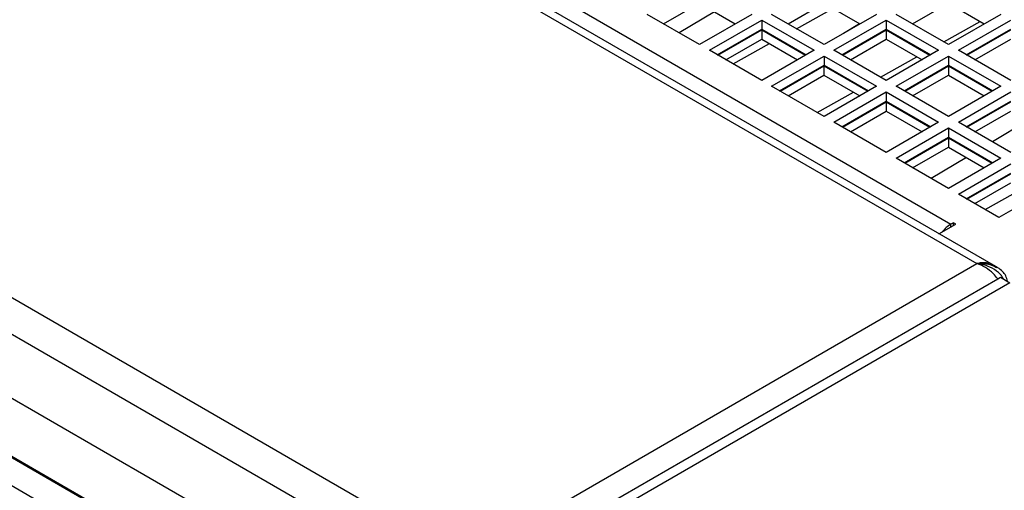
# Model space of a CAD drawing. Header units: millimetres. Extents: x 156 to 887, y -58 to 920.
# Tile 115 of 118: x 761 to 831, y 826 to 859. Entities that reach past the tile are written whole.
import ezdxf

# ---------------------------------------------------------------- set-up
doc = ezdxf.new("R2010")
doc.units = ezdxf.units.MM

msp = doc.modelspace()

# ---------------------------------------------------------------- linework, layer by layer
at = {"color": 7, "linetype": 'Continuous', "lineweight": 25}
for p, q in [((830.626, 841.723), (750.336, 888.073)), ((749.822, 887.795), (829.438, 841.833)), ((756.879, 885.481), (827.59, 844.661)), ((713.195, 866.651), (792.812, 820.689)), ((791.842, 818.603), (710.874, 865.345)), ((807.024, 858.983), (809.588, 860.463)), ((809.588, 860.463), (812.158, 858.979)), ((815.934, 858.983), (818.498, 860.463)), ((818.498, 860.463), (821.068, 858.979)), ((824.843, 858.983), (827.407, 860.463)), ((827.407, 860.463), (829.977, 858.979)), ((809.594, 857.499), (805.846, 859.662)), ((810.662, 859.843), (808.144, 858.336)), ((813.342, 859.662), (809.594, 857.499)), ((818.504, 857.499), (814.756, 859.662)), ((816.529, 858.639), (819.139, 860.092)), ((822.251, 859.662), (818.504, 857.499)), ((827.413, 857.499), (823.665, 859.662)), ((831.161, 859.662), (827.413, 857.499)), ((810.301, 857.091), (814.049, 859.254)), ((814.049, 859.254), (817.796, 857.091)), ((814.049, 859.254), (814.049, 858.601)), ((819.211, 857.091), (822.958, 859.254)), ((821.046, 858.991), (819.898, 858.304)), ((822.958, 859.254), (826.706, 857.091)), ((822.958, 859.254), (822.958, 858.601)), ((827.074, 857.694), (829.685, 859.148)), ((828.12, 857.091), (831.868, 859.254)), ((810.867, 856.764), (814.049, 858.601)), ((810.913, 856.737), (814.043, 858.544)), ((814.043, 858.544), (817.179, 856.734)), ((814.043, 858.544), (814.043, 857.891)), ((814.049, 858.601), (817.231, 856.764)), ((819.776, 856.764), (822.958, 858.601)), ((819.823, 856.737), (822.952, 858.544)), ((822.952, 858.544), (826.088, 856.734)), ((822.952, 858.544), (822.952, 857.891)), ((822.958, 858.601), (826.14, 856.764)), ((828.686, 856.764), (831.868, 858.601)), ((828.732, 856.737), (831.862, 858.544)), ((811.479, 856.411), (814.043, 857.891)), ((811.993, 856.114), (814.604, 857.567)), ((814.043, 857.891), (816.613, 856.407)), ((820.388, 856.411), (822.952, 857.891)), ((822.952, 857.891), (825.522, 856.407)), ((829.298, 856.411), (831.862, 857.891)), ((814.049, 854.927), (810.301, 857.091)), ((817.796, 857.091), (814.049, 854.927)), ((822.958, 854.927), (819.211, 857.091)), ((826.706, 857.091), (822.958, 854.927)), ((831.868, 854.927), (828.12, 857.091)), ((814.756, 854.519), (818.504, 856.683)), ((818.504, 856.683), (822.251, 854.519)), ((818.504, 856.683), (818.504, 856.029)), ((822.539, 855.169), (825.15, 856.623)), ((823.665, 854.519), (827.413, 856.683)), ((827.413, 856.683), (831.161, 854.519)), ((827.413, 856.683), (827.413, 856.029)), ((776.107, 823.115), (719.538, 855.771)), ((815.322, 854.192), (818.504, 856.029)), ((815.368, 854.166), (818.498, 855.973)), ((818.498, 855.973), (821.633, 854.162)), ((818.498, 855.973), (818.498, 855.319)), ((818.504, 856.029), (821.685, 854.192)), ((824.231, 854.192), (827.413, 856.029)), ((824.277, 854.166), (827.407, 855.973)), ((827.407, 855.973), (830.543, 854.162)), ((827.407, 855.973), (827.407, 855.319)), ((827.413, 856.029), (830.595, 854.192)), ((815.934, 853.839), (818.498, 855.319)), ((818.498, 855.319), (821.068, 853.836)), ((824.843, 853.839), (827.407, 855.319)), ((827.407, 855.319), (829.977, 853.836)), ((818.504, 852.356), (814.756, 854.519)), ((818.004, 852.644), (820.614, 854.097)), ((822.251, 854.519), (818.504, 852.356)), ((819.211, 851.947), (822.958, 854.111)), ((822.958, 854.111), (826.706, 851.947)), ((822.958, 854.111), (822.958, 853.458)), ((827.413, 852.356), (823.665, 854.519)), ((831.161, 854.519), (827.413, 852.356)), ((828.12, 851.947), (831.868, 854.111)), ((772.854, 820.744), (716.294, 853.395)), ((819.776, 851.621), (822.958, 853.458)), ((819.823, 851.594), (822.952, 853.401)), ((822.952, 853.401), (826.088, 851.591)), ((822.952, 853.401), (822.952, 852.748)), ((822.958, 853.458), (826.14, 851.621)), ((828.686, 851.621), (831.868, 853.458)), ((828.732, 851.594), (831.862, 853.401)), ((820.388, 851.267), (822.952, 852.748)), ((822.952, 852.748), (825.522, 851.264)), ((829.298, 851.267), (831.862, 852.748)), ((822.958, 849.784), (819.211, 851.947)), ((826.706, 851.947), (822.958, 849.784)), ((831.868, 849.784), (828.12, 851.947)), ((833.067, 852.052), (830.55, 850.545)), ((823.665, 849.376), (827.413, 851.539)), ((827.413, 851.539), (831.161, 849.376)), ((827.413, 851.539), (827.413, 850.886)), ((824.231, 849.049), (827.413, 850.886)), ((824.277, 849.022), (827.407, 850.829)), ((827.407, 850.829), (830.543, 849.019)), ((827.407, 850.829), (827.407, 850.176)), ((827.413, 850.886), (830.595, 849.049)), ((824.843, 848.696), (827.407, 850.176)), ((827.407, 850.176), (829.977, 848.692)), ((827.413, 847.212), (823.665, 849.376)), ((828.693, 849.434), (826.175, 847.927)), ((831.161, 849.376), (827.413, 847.212)), ((828.12, 846.804), (831.868, 848.967)), ((828.686, 846.477), (831.868, 848.314)), ((828.732, 846.451), (831.862, 848.258)), ((829.298, 846.124), (831.862, 847.604)), ((830.025, 845.705), (832.635, 847.158)), ((834.767, 847.294), (831.019, 845.13)), ((724.109, 846.897), (764.767, 823.425)), ((831.019, 845.13), (828.12, 846.804)), ((826.733, 843.97), (827.929, 844.661)), ((827.76, 844.759), (827.59, 844.661)), ((827.929, 844.661), (827.76, 844.759)), ((827.76, 844.563), (827.76, 844.759)), ((792.812, 820.689), (829.438, 841.833)), ((830.884, 841.574), (830.626, 841.723)), ((794.288, 819.591), (830.933, 840.746)), ((830.933, 840.746), (831.135, 840.862)), ((831.135, 840.862), (831.811, 840.472)), ((831.811, 840.472), (794.546, 818.96))]:
    msp.add_line(p, q, dxfattribs=at)
at = {"color": 8, "linetype": 'Continuous', "lineweight": 25}
msp.add_line((827.59, 844.465), (827.59, 844.661), dxfattribs=at)
at = {"color": 7, "linetype": 'Continuous', "lineweight": 25, "flags": 128}
msp.add_lwpolyline([(716.341, 853.476), (719.89, 851.428), (739.674, 840.006), (744.62, 837.151), (754.512, 831.44), (764.405, 825.73), (772.9, 820.825), (772.9, 820.825)], dxfattribs=at)
at = {"color": 7, "linetype": 'Continuous', "lineweight": 25}
msp.add_arc((828.818, 842.635), 2.369, 121.22186, 141.85259, dxfattribs=at)
for points, knots in [([(723.369, 846.26), (729.792, 842.122), (736.385, 838.102), (746.52, 832.251), (749.938, 830.331), (756.855, 826.553), (760.354, 824.694), (763.891, 822.867)], [0, 0, 0, 0, 0.5, 0.5, 0.75, 0.75, 1, 1, 1, 1]), ([(763.848, 822.783), (760.31, 824.611), (756.811, 826.47), (749.894, 830.248), (746.475, 832.168), (736.338, 838.02), (729.745, 842.041), (723.322, 846.179)], [0, 0, 0, 0, 0.25, 0.25, 0.5, 0.5, 1, 1, 1, 1]), ([(830.068, 841.896), (829.968, 841.905), (829.865, 841.904), (829.759, 841.893), (829.759, 841.893), (829.758, 841.893)], [0.7500003, 0.7500003, 0.7500003, 0.7500003, 0.875, 0.875, 0.8753871, 0.8753871, 0.8753871, 0.8753871]), ([(831.627, 840.578), (831.596, 840.712), (831.535, 840.974), (831.273, 841.295), (831.045, 841.495), (830.888, 841.566), (830.863, 841.578)], [0, 0, 0, 0, 0.3156331, 0.6164575, 0.9387998, 1, 1, 1, 1])]:
    msp.add_open_spline(points, degree=3, knots=knots, dxfattribs=at)
for points in [[(829.758, 841.893), (829.653, 841.883), (829.546, 841.862), (829.438, 841.833)], [(830.059, 841.553), (829.86, 841.676), (829.649, 841.773), (829.438, 841.833)], [(830.609, 841.118), (830.444, 841.281), (830.257, 841.43), (830.059, 841.553)], [(830.361, 841.838), (830.268, 841.867), (830.169, 841.887), (830.068, 841.896)], [(830.627, 841.723), (830.543, 841.771), (830.455, 841.809), (830.361, 841.838)], [(830.933, 840.746), (830.839, 840.873), (830.73, 840.999), (830.609, 841.118)]]:
    msp.add_open_spline(points, degree=3, dxfattribs=at)
at = {"color": 8, "linetype": 'Continuous', "lineweight": 25}
for points, knots in [([(829.438, 841.833), (829.44, 841.833), (829.638, 841.853), (829.954, 841.85), (830.446, 841.777), (830.699, 841.645), (830.855, 841.563)], [0, 0, 0, 0, 0.00375, 0.386798, 0.621139, 1, 1, 1, 1]), ([(831.339, 840.744), (831.298, 840.826), (831.215, 840.988), (830.902, 841.296), (830.465, 841.571), (830.069, 841.708), (829.914, 841.748), (829.914, 841.748), (829.91, 841.749), (829.898, 841.752), (829.847, 841.765), (829.731, 841.791), (829.599, 841.814), (829.498, 841.827), (829.46, 841.831), (829.446, 841.832), (829.44, 841.833), (829.438, 841.833)], [0, 0, 0, 0, 0.131651, 0.261662, 0.587947, 0.792669, 0.792719, 0.792919, 0.793718, 0.796915, 0.809696, 0.860759, 0.949202, 0.98102, 0.992839, 0.997518, 1, 1, 1, 1])]:
    msp.add_open_spline(points, degree=3, knots=knots, dxfattribs=at)

doc.saveas('drawing.dxf')
